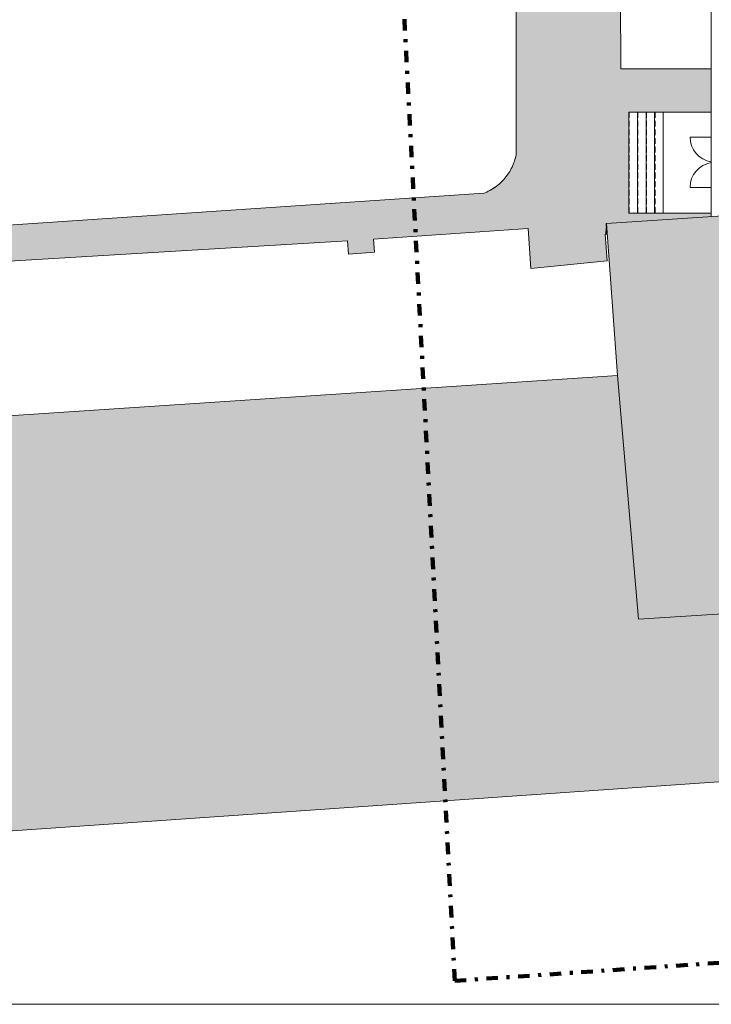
# Model space of a CAD drawing. Header units: metres. Extents: x 2 to 202, y -59 to 869.
# Tile 2 of 27: x 44 to 68, y -59 to -25. Entities that reach past the tile are written whole.
import ezdxf

# ---------------------------------------------------------------- set-up
doc = ezdxf.new("R2010")
doc.units = ezdxf.units.M
doc.header["$XCLIPFRAME"] = 2
doc.linetypes.add('_Strichpunkt - Weit_', pattern=[1, 0.4, -0.3, 0, -0.3])
doc.linetypes.add('_Verdeckte Linien_', pattern=[0.3, 0.2, -0.1])
for name, color, linetype, lineweight in [('A_Detailelemente', 7, 'Continuous', 9), ('A_Fassade', 113, 'Continuous', 5), ('A_Geschossdecken', 7, 'Continuous', 5), ('A_Geschossdecken_Oberflächenschraffur', 7, 'Continuous', 5), ('A_Linien', 5, 'Continuous', 9), ('A_Linien_Feine Linien', 7, 'Continuous', 5), ('A_Scan-Pixelbild', 213, 'Continuous', 5), ('A_Treppe', 38, 'Continuous', 5), ('A_Wand', 244, 'Continuous', 5)]:
    doc.layers.add(name, color=color, linetype=linetype, lineweight=lineweight)
picture_1 = doc.add_image_def('image1.pdf', size_in_pixel=(2828, 1699))

# ---------------------------------------------------------------- blocks, each defined once
blk = doc.blocks.new('Fassade - TU DF 2 - mit Panikstange_2 - TU DF 2 - mit Panikstange-8070146-Dach')
at = {"layer": 'A_Fassade', "color": 250, "lineweight": 9}
for p, q in [((-0.873, -0.126), (-0.873, -0.86)), ((0.873, -0.126), (0.873, -0.86))]:
    blk.add_line(p, q, dxfattribs=at)
for centre, start, end in [((-0.873, 0.013), 270, 350.8523), ((0.873, 0.013), 189.148, 270)]:
    blk.add_arc(centre, 0.873, start, end, dxfattribs=at)

msp = doc.modelspace()

# ---------------------------------------------------------------- hatches: boundary and pattern name
at = {"layer": 'A_Detailelemente'}
msp.add_hatch(color=254, dxfattribs=at).paths.add_polyline_path([(36.962, -54.06), (37.74, -54.007), (37.74, -53.587), (86.118, -50.219), (85.547, -44.065), (85.536, -43.974), (79.519, -44.395), (78.949, -36.235), (71.927, -36.678), (71.534, -31.625), (64.364, -32.106), (64.745, -37.372), (35.814, -39.287)], flags=0)
at = {"layer": 'A_Geschossdecken_Oberflächenschraffur', "transparency": 33554432}
for points in [[(64.866, -26.74), (64.847, -23.29), (61.228, -24.714), (64.862, -26.738)], [(61.228, -29.714), (64.866, -26.74), (61.228, -24.714), (61.228, -28.236)], [(61.228, -29.714), (65.136, -28.244), (65.136, -28.236), (65.156, -28.236), (64.866, -26.74), (63.036, -28.236)], [(65.156, -28.236), (67.998, -26.743), (67.998, -26.74), (64.866, -26.74), (65.136, -28.133)], [(67.967, -28.236), (67.998, -28.236), (67.998, -26.743), (65.156, -28.236), (67.964, -28.236)], [(64.356, -32.107), (65.136, -28.333), (65.136, -28.244), (61.228, -29.714), (64.187, -31.977)], [(64.356, -32.107), (65.156, -31.737), (65.136, -31.737), (65.136, -28.333), (64.356, -32.106)], [(61.649, -32.278), (64.356, -32.107), (61.228, -29.714), (61.196, -29.851), (61.154, -29.984), (61.101, -30.114), (61.039, -30.24), (60.966, -30.36), (60.885, -30.474), (60.795, -30.582), (60.697, -30.682), (60.591, -30.774), (60.479, -30.858), (60.36, -30.932), (60.236, -30.998), (60.107, -31.053), (61.635, -32.267)], [(55.384, -32.699), (60.107, -31.053), (42.447, -32.24), (53.685, -32.639)], [(55.384, -32.699), (56.281, -32.639), (60.107, -31.053), (55.557, -32.639)], [(56.281, -32.639), (61.649, -32.278), (60.107, -31.053), (58.21, -31.839)], [(64.356, -32.107), (67.998, -31.862), (65.156, -31.737), (64.357, -32.106)], [(67.998, -31.862), (67.998, -31.737), (65.156, -31.737), (67.846, -31.855)], [(41.808, -33.512), (55.384, -32.699), (42.447, -32.24)], [(64.32, -32.47), (64.356, -32.107), (61.649, -32.278), (64.264, -32.466)], [(61.741, -33.659), (64.32, -32.47), (61.649, -32.278), (61.725, -33.417)], [(64.32, -32.47), (64.38, -32.466), (64.356, -32.107)], [(56.313, -33.098), (56.281, -32.639), (55.384, -32.699)], [(55.415, -33.16), (56.313, -33.098), (55.384, -32.699), (55.411, -33.098)], [(61.741, -33.659), (64.394, -33.401), (64.32, -32.47), (62.267, -33.417)]]:
    msp.add_hatch(color=254, dxfattribs=at).paths.add_polyline_path(points, flags=0)

# ---------------------------------------------------------------- linework, layer by layer
at = {"layer": 'A_Geschossdecken', "color": 253, "lineweight": 9}
for p, q in [((64.866, -26.74), (64.848, -23.51)), ((61.228, -29.714), (61.228, -24.714)), ((64.866, -26.74), (67.998, -26.74)), ((65.156, -28.236), (67.998, -28.236)), ((42.447, -32.24), (60.107, -31.053)), ((61.649, -32.278), (56.281, -32.639)), ((61.741, -33.659), (61.649, -32.278)), ((55.384, -32.699), (41.808, -33.512)), ((55.415, -33.16), (55.384, -32.699)), ((56.281, -32.639), (56.313, -33.098)), ((64.38, -32.466), (64.32, -32.47)), ((64.32, -32.47), (64.394, -33.401)), ((56.313, -33.098), (55.415, -33.16)), ((64.394, -33.401), (61.741, -33.659))]:
    msp.add_line(p, q, dxfattribs=at)
at = {"layer": 'A_Geschossdecken', "color": 254, "lineweight": 9}
for p, q in [((66.336, -31.737), (66.336, -28.236)), ((67.998, -31.737), (66.336, -31.737))]:
    msp.add_line(p, q, dxfattribs=at)
at = {"layer": 'A_Geschossdecken', "color": 253, "lineweight": 9}
for points, knots in [([(60.107, -31.053), (60.178, -31.026), (60.317, -30.962), (60.575, -30.801), (60.856, -30.541), (61.063, -30.219), (61.176, -29.936), (61.214, -29.789), (61.228, -29.714)], [-1, -1, -1, -1, -0.875, -0.75, -0.5, -0.25, -0.125, 0, 0, 0, 0]), ([(61.228, -29.714), (61.214, -29.789), (61.176, -29.936), (61.063, -30.219), (60.856, -30.541), (60.623, -30.757), (60.488, -30.851), (60.479, -30.858)], [0, 0, 0, 0, 0.125, 0.25, 0.5, 0.75, 0.7692308, 0.7692308, 0.7692308, 0.7692308]), ([(60.479, -30.858), (60.426, -30.894), (60.306, -30.967), (60.178, -31.026), (60.107, -31.053)], [0.7692308, 0.7692308, 0.7692308, 0.7692308, 0.875, 1, 1, 1, 1])]:
    msp.add_open_spline(points, degree=3, knots=knots, dxfattribs=at)
at = {"layer": 'A_Linien', "color": 6, "linetype": '_Strichpunkt - Weit_', "lineweight": 100}
for q in [(56.887, -16.13), (86.699, -56.485)]:
    msp.add_line((59.101, -58.364), q, dxfattribs=at)
at = {"layer": 'A_Linien_Feine Linien'}
for p, q in [((71.534, -31.625), (64.364, -32.106)), ((64.364, -32.106), (64.745, -37.372)), ((64.745, -37.372), (35.814, -39.287)), ((64.745, -37.372), (65.475, -45.82)), ((65.475, -45.82), (72.604, -45.371)), ((37.74, -53.587), (86.118, -50.219))]:
    msp.add_line(p, q, dxfattribs=at)
at = {"layer": 'A_Treppe', "color": 253, "lineweight": 9}
for p, q in [((65.136, -28.236), (65.136, -31.737)), ((65.136, -28.236), (65.436, -28.236)), ((65.436, -28.236), (65.736, -28.236)), ((65.436, -28.236), (65.436, -31.737)), ((65.736, -28.236), (66.036, -28.236)), ((65.736, -28.236), (65.736, -31.737)), ((66.036, -28.236), (66.336, -28.236)), ((66.036, -28.236), (66.036, -31.737)), ((66.336, -28.236), (66.336, -31.737)), ((65.136, -31.737), (65.436, -31.737)), ((65.436, -31.737), (65.736, -31.737)), ((65.736, -31.737), (66.036, -31.737)), ((66.036, -31.737), (66.336, -31.737))]:
    msp.add_line(p, q, dxfattribs=at)
at = {"layer": 'A_Treppe', "color": 253, "linetype": '_Verdeckte Linien_', "lineweight": 9}
for p, q in [((65.156, -28.236), (65.156, -31.737)), ((65.456, -28.236), (65.456, -31.737)), ((65.756, -28.236), (65.756, -31.737)), ((66.056, -28.236), (66.056, -31.737))]:
    msp.add_line(p, q, dxfattribs=at)
at = {"layer": 'A_Wand', "color": 250, "lineweight": 9}
for p, q in [((67.998, -31.862), (67.998, 16.922)), ((64.356, -32.107), (64.364, -32.106)), ((64.356, -32.107), (64.38, -32.466)), ((64.39, -32.465), (64.38, -32.466))]:
    msp.add_line(p, q, dxfattribs=at)

# ---------------------------------------------------------------- block references
at = {"layer": 'A_Fassade', "color": 250, "lineweight": 9, "rotation": 270.012490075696}
msp.add_blockref('Fassade - TU DF 2 - mit Panikstange_2 - TU DF 2 - mit Panikstange-8070146-Dach', (68.124, -29.977), dxfattribs=at)

# ---------------------------------------------------------------- pictures from other files: only their frames are drawn
at = {"layer": 'A_Scan-Pixelbild'}
image = msp.add_image(picture_1, insert=(-46.162, -83.409), size_in_units=(250.928, 150.803), rotation=3.02516, dxfattribs=at)
image.set_boundary_path([(733.774, 1463.933), (788.17, 435.003), (2002.32, 499.147), (1947.924, 1528.077), (733.774, 1463.933)])
image.dxf.flags = 15

doc.saveas('drawing.dxf')
